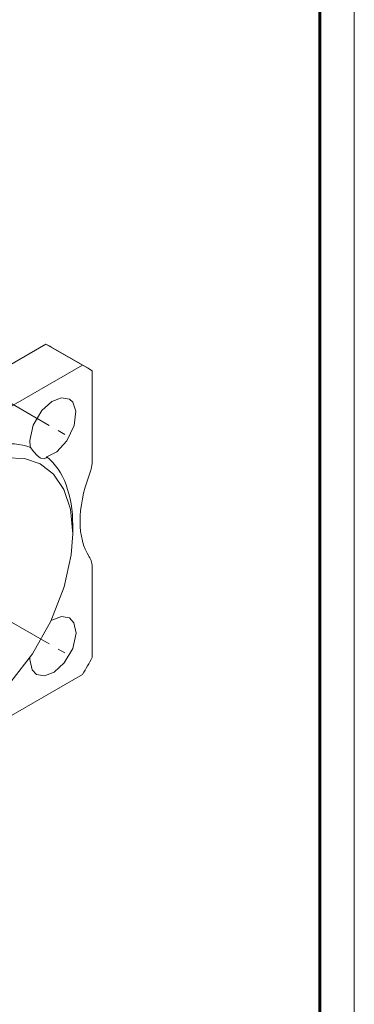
# Model space of a CAD drawing. Header units: millimetres. Extents: x 0 to 594, y 0 to 420.
# Tile 19 of 21: x 545 to 594, y 146 to 289. Entities that reach past the tile are written whole.
import ezdxf

# ---------------------------------------------------------------- set-up
doc = ezdxf.new("R2010")
doc.units = ezdxf.units.MM
for name, pattern in [('K5LT_AXLED', [12, 7.5, -1.5, 1.5, -1.5]), ('K5LT_BASIC', [0]), ('K5LT_THIN', [0])]:
    doc.linetypes.add(name, pattern=pattern)
doc.layers.add('Системный слой (1)', color=251, linetype='Continuous', true_color=0x6c6c6c)

# ---------------------------------------------------------------- blocks, each defined once
blk = doc.blocks.new('U154')
at = {"layer": 'Системный слой (1)', "color": 7, "linetype": 'K5LT_THIN', "lineweight": 18, "true_color": 0xffffff}
for p, q in [((550.14, 233.65), (548.67, 232.32)), ((551.53, 234.19), (550.14, 233.65)), ((552.67, 233.99), (551.53, 234.19)), ((553.15, 233.56), (552.67, 233.99)), ((553.63, 232.23), (553.15, 233.56)), ((548.67, 232.32), (547.42, 230.21)), ((553.39, 230.16), (553.63, 232.23)), ((547.42, 230.21), (546.94, 228)), ((552.3, 227.92), (553.39, 230.16)), ((546.94, 228), (546.94, 227.93)), ((550.85, 226.36), (552.3, 227.92)), ((549.42, 225.62), (550.85, 226.36))]:
    blk.add_line(p, q, dxfattribs=at)
blk = doc.blocks.new('U156')
at = {"layer": 'Системный слой (1)', "color": 7, "linetype": 'K5LT_THIN', "lineweight": 18, "true_color": 0xffffff}
for p, q in [((550.14, 201.9), (550.05, 201.84)), ((551.53, 202.44), (550.14, 201.9)), ((552.67, 202.23), (551.53, 202.44)), ((553.34, 201.52), (552.67, 202.23)), ((553.65, 199.99), (553.34, 201.52)), ((553.17, 197.77), (553.65, 199.99)), ((551.93, 195.67), (553.17, 197.77)), ((546.94, 196.18), (547.28, 194.67)), ((547.28, 194.67), (547.92, 194)), ((550.45, 194.33), (551.93, 195.67)), ((547.92, 194), (549.07, 193.8)), ((549.07, 193.8), (550.45, 194.33))]:
    blk.add_line(p, q, dxfattribs=at)
blk = doc.blocks.new('U157')
at = {"layer": 'Системный слой (1)', "color": 7, "linetype": 'K5LT_THIN', "lineweight": 18, "true_color": 0xffffff}
for p, q in [((555.3, 238.53), (554.57, 238.92)), ((555.99, 238.1), (555.3, 238.53))]:
    blk.add_line(p, q, dxfattribs=at)
blk = doc.blocks.new('U159')
at = {"layer": 'Системный слой (1)', "color": 7, "linetype": 'K5LT_THIN', "lineweight": 18, "true_color": 0xffffff}
for p, q in [((540.59, 224.8), (537.61, 223.41)), ((543.5, 225.47), (540.59, 224.8)), ((546.14, 225.39), (543.5, 225.47)), ((548.45, 224.58), (546.14, 225.39)), ((550.38, 223.07), (548.45, 224.58)), ((537.61, 223.41), (534.35, 221.13)), ((551.86, 220.87), (550.38, 223.07)), ((534.35, 221.13), (531.06, 217.96)), ((552.82, 217.99), (551.86, 220.87)), ((531.06, 217.96), (527.92, 213.9)), ((553.16, 214.42), (552.82, 217.99)), ((527.92, 213.9), (525.21, 209.14)), ((552.95, 211.36), (553.16, 214.42)), ((551.93, 206.72), (552.95, 211.36)), ((525.21, 209.14), (523.28, 204.17)), ((550, 201.74), (551.93, 206.72)), ((523.28, 204.17), (522.26, 199.52)), ((547.3, 196.99), (550, 201.74)), ((522.26, 199.52), (522.08, 195.47)), ((544.16, 192.93), (547.3, 196.99)), ((522.08, 195.47), (522.59, 192.08)), ((522.59, 192.08), (523.69, 189.37)), ((540.87, 189.76), (544.16, 192.93)), ((523.69, 189.37), (525.3, 187.35)), ((537.61, 187.48), (540.87, 189.76)), ((535.42, 186.4), (537.61, 187.48)), ((525.3, 187.35), (527.33, 186.03)), ((527.33, 186.03), (529.73, 185.41)), ((532.45, 185.52), (535.42, 186.4)), ((529.73, 185.41), (532.45, 185.52))]:
    blk.add_line(p, q, dxfattribs=at)
blk = doc.blocks.new('U161')
at = {"layer": 'Системный слой (1)', "color": 7, "linetype": 'K5LT_THIN', "lineweight": 18, "true_color": 0xffffff}
for p, q in [((547.05, 226.99), (547.52, 226.34)), ((547.52, 226.34), (547.99, 225.81)), ((547.99, 225.81), (548.45, 225.45)), ((548.45, 225.45), (548.65, 225.36)), ((548.65, 225.36), (549.02, 225.32)), ((549.02, 225.32), (549.3, 225.47)), ((549.3, 225.47), (549.42, 225.62))]:
    blk.add_line(p, q, dxfattribs=at)
blk = doc.blocks.new('U200')
at = {"color": 7, "linetype": 'K5LT_THIN', "lineweight": 18, "true_color": 0xffffff}
blk.add_line((594, 420), (594, 0), dxfattribs=at)
at = {"color": 143, "linetype": 'K5LT_BASIC', "lineweight": 60, "true_color": 0x33acca}
blk.add_line((589, 415), (589, 5), dxfattribs=at)

msp = doc.modelspace()

# ---------------------------------------------------------------- linework, layer by layer
at = {"layer": 'Системный слой (1)', "color": 7, "linetype": 'K5LT_THIN', "lineweight": 18, "true_color": 0xffffff}
for p, q in [((549.2707, 241.9796), (513.2152, 221.1629)), ((554.574, 238.9177), (549.2707, 241.9796)), ((555.2963, 238.5317), (549.993, 241.5935)), ((554.574, 238.9177), (518.5185, 218.101)), ((555.9917, 225.1882), (555.9917, 238.0992)), ((553.1633, 214.4248), (553.1633, 215.6496)), ((555.9917, 196.4659), (555.9917, 209.3769)), ((546.9467, 196.4705), (546.9375, 196.178)), ((518.5185, 173.1937), (554.574, 194.0104))]:
    msp.add_line(p, q, dxfattribs=at)
at = {"layer": 'Системный слой (1)', "color": 30, "linetype": 'K5LT_AXLED', "lineweight": 18, "true_color": 0xff8000}
for p, q in [((543.2609, 233.9333), (552.0283, 228.8714)), ((543.2609, 202.179), (552.0283, 197.1172))]:
    msp.add_line(p, q, dxfattribs=at)
at = {"layer": 'Системный слой (1)', "color": 7, "linetype": 'K5LT_THIN', "lineweight": 18, "true_color": 0xffffff}
for centre, major_axis, start_param, end_param in [((531.243, 209.1176), (18.75, 32.476), 0, 0.03781381), ((536.5463, 206.0557), (11.75, 20.3516), 0.10081341, 0.78539816), ((550.2963, 229.8714), (-2.375, -4.1136), 5.49778714, 5.76199049), ((536.5463, 206.0557), (11.75, 20.3516), 5.49778714, 6.1823719), ((552.4562, 223.147), (2.5, 4.3301), 4.99242663, 5.49778714), ((564.8306, 222.3857), (-7.5, -12.9904), 4.99242663, 6.00314765), ((552.4562, 207.3356), (2.5, 4.3301), 5.49778714, 6.00314765), ((536.5463, 206.0557), (18.75, 32.476), 4.67457517, 4.75020279)]:
    msp.add_ellipse(centre, major_axis=major_axis, ratio=0.57735027, start_param=start_param, end_param=end_param, dxfattribs=at)

# ---------------------------------------------------------------- block references
msp.add_blockref('U200', (0, 0))
at = {"layer": 'Системный слой (1)'}
for name in ['U157', 'U154', 'U161', 'U159', 'U156']:
    msp.add_blockref(name, (0, 0), dxfattribs=at)

doc.saveas('drawing.dxf')
